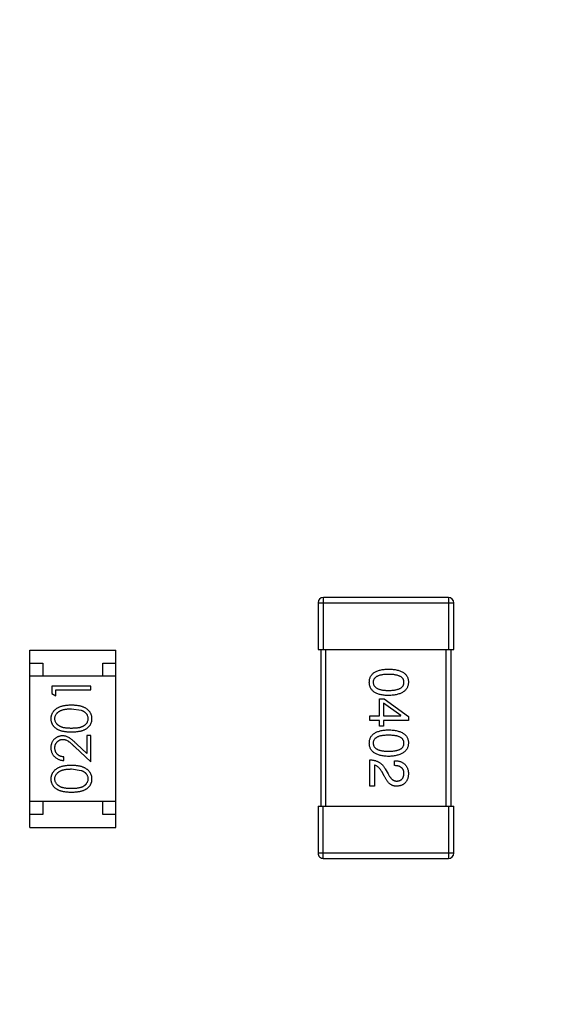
# Model space of a CAD drawing. Header units: inches. Extents: x -109 to 120, y -78 to 24.
# Tile 73 of 113: x 70.14 to 72.19, y -6.16 to -2.38. Entities that reach past the tile are written whole.
import ezdxf

# ---------------------------------------------------------------- set-up
doc = ezdxf.new("R2010")
doc.units = ezdxf.units.IN
doc.header["$LTSCALE"] = 1.21
doc.header["$MEASUREMENT"] = 0
doc.header["$PDMODE"] = 3
doc.header["$PDSIZE"] = 0.3125
doc.layers.get('0').update_dxf_attribs({"linetype": 'CONTINUOUS'})
doc.layers.get('Defpoints').update_dxf_attribs({"linetype": 'CONTINUOUS'})
doc.layers.add('DIM', color=3, linetype='CONTINUOUS')
doc.layers.add('X2_94A2_X0__-__X2_7F0E5149_X0_', color=7, linetype='CONTINUOUS')
doc.styles.get("Standard").update_dxf_attribs({"font": 'txt', "width": 0.8})
doc.dimstyles.get("Standard").update_dxf_attribs({"dimtxt": 0.15625, "dimasz": 0.1875, "dimexe": 0.125, "dimexo": 0.0625, "dimgap": 0.09, "dimtad": 0, "dimtih": 1, "dimtoh": 1, "dimzin": 4, "dimdsep": 46, "dimtxsty": 'Standard', "dimblk": '_FILLED', "dimblk1": '_FILLED', "dimblk2": '_FILLED', "dimcen": 0.09, "dimazin": 1, "dimtp": 0.01, "dimtm": 0.01, "dimtfac": 1, "dimtofl": 0, "dimtmove": 0, "dimatfit": 3, "dimldrblk": '_FILLED', "dimfxl": 1, "dimtolj": 1, "dimtzin": 4, "dimarcsym": 0})

# ---------------------------------------------------------------- blocks, each defined once
blk = doc.blocks.new('_FILLED')
at = {"color": 0, "linetype": 'ByBlock'}
blk.add_solid([(0, 0), (-1, 0.1667), (-1, -0.1667)], dxfattribs=at)
blk = doc.blocks.new('*D38')
at = {"layer": 'Defpoints', "color": 0}
for p in [(74.3032, 15.6285), (74.3032, 12.8138), (44.6933, -13.2451)]:
    blk.add_point(p, dxfattribs=at)
at = {"layer": 'DIM', "color": 0, "lineweight": -2}
for p, q in [((44.6933, -13.1826), (44.6933, 15.7535)), ((74.3032, 12.8763), (74.3032, 15.7535)), ((46.1933, 15.6285), (57.2082, 15.6285)), ((72.8032, 15.6285), (61.7882, 15.6285))]:
    blk.add_line(p, q, dxfattribs=at)
at = {"layer": 'DIM', "color": 0, "lineweight": -2, "xscale": 1.5, "yscale": 1.5, "zscale": 1.5}
for p, rotation in [((44.6933, 15.6285), 180), ((74.3032, 15.6285), 360)]:
    blk.add_blockref('_FILLED', p, dxfattribs=dict(at, rotation=rotation))
at = {"layer": 'DIM', "color": 0, "insert": (59.4982, 15.6285), "char_height": 1.5, "attachment_point": 5}
blk.add_mtext('\\A1;29.61', dxfattribs=at)
blk = doc.blocks.new('*D54')
at = {"layer": 'Defpoints', "color": 0}
for p in [(107.1882, 21.91), (41.1902, -11.2843), (107.1882, -11.2878)]:
    blk.add_point(p, dxfattribs=at)
at = {"layer": 'DIM', "color": 0, "lineweight": -2}
for p, q in [((41.1902, -11.2218), (41.1902, 22.035)), ((107.1882, -11.2253), (107.1882, 22.035)), ((42.6902, 21.91), (71.8992, 21.91)), ((105.6882, 21.91), (76.4792, 21.91))]:
    blk.add_line(p, q, dxfattribs=at)
at = {"layer": 'DIM', "color": 0, "lineweight": -2, "xscale": 1.5, "yscale": 1.5, "zscale": 1.5, "rotation": 180}
blk.add_blockref('_FILLED', (41.1902, 21.91), dxfattribs=at)
at = {"layer": 'DIM', "color": 0, "lineweight": -2, "xscale": 1.5, "yscale": 1.5, "zscale": 1.5}
blk.add_blockref('_FILLED', (107.1882, 21.91), dxfattribs=at)
at = {"layer": 'DIM', "color": 0, "insert": (74.1892, 21.91), "char_height": 1.5, "attachment_point": 5}
blk.add_mtext('\\A1;66.00', dxfattribs=at)

msp = doc.modelspace()

# ---------------------------------------------------------------- linework, layer by layer
at = {"layer": 'X2_94A2_X0__-__X2_7F0E5149_X0_', "color": 6, "linetype": 'Continuous'}
for p, q in [((71.3039, -4.7969), (71.3039, -4.5969)), ((71.7839, -4.5969), (71.3039, -4.5969)), ((71.7839, -4.5969), (71.7839, -4.7969)), ((71.2839, -4.6169), (71.2839, -4.7969)), ((71.2839, -4.6169), (71.8039, -4.6169)), ((71.8039, -4.7969), (71.8039, -4.6169)), ((70.1783, -5.4787), (70.1784, -4.7987)), ((70.1784, -4.7987), (70.5084, -4.7987)), ((70.5083, -5.4787), (70.5084, -4.7987)), ((71.2839, -4.7969), (71.8039, -4.7969)), ((71.2939, -4.7969), (71.2938, -5.3969)), ((71.3138, -5.3969), (71.3139, -4.7969)), ((71.7739, -4.7969), (71.7738, -5.3969)), ((71.7938, -5.3969), (71.7939, -4.7969)), ((70.1784, -4.8487), (70.2284, -4.8487)), ((70.2284, -4.8487), (70.2284, -4.8987)), ((70.4584, -4.8987), (70.4584, -4.8487)), ((70.4584, -4.8487), (70.5084, -4.8487)), ((70.5084, -4.8987), (70.1784, -4.8987)), ((70.2631, -4.9369), (70.2631, -4.9646)), ((70.4131, -4.9369), (70.2631, -4.9369)), ((70.4131, -4.9504), (70.4131, -4.9369)), ((70.2631, -4.9646), (70.2785, -4.9734)), ((70.2785, -4.9734), (70.2785, -4.9503)), ((70.2785, -4.9503), (70.4131, -4.9504)), ((71.5187, -5.05), (71.5187, -4.9852)), ((71.5187, -4.9852), (71.5367, -4.9852)), ((71.5342, -5.0025), (71.5342, -5.05)), ((71.6014, -5.0492), (71.5342, -5.0025)), ((71.5367, -4.9852), (71.6301, -5.0525)), ((70.3381, -5.0234), (70.3758, -5.0291)), ((71.4826, -5.068), (71.4826, -5.05)), ((71.4826, -5.05), (71.5187, -5.05)), ((71.5342, -5.05), (71.6014, -5.05)), ((71.6014, -5.05), (71.6014, -5.0492)), ((71.6301, -5.0525), (71.6301, -5.068)), ((71.5187, -5.068), (71.4826, -5.068)), ((71.5187, -5.0902), (71.5187, -5.068)), ((71.5342, -5.0902), (71.5187, -5.0902)), ((71.5342, -5.068), (71.5342, -5.0902)), ((71.6301, -5.068), (71.5342, -5.068)), ((70.3977, -5.1254), (70.3977, -5.1952)), ((70.4131, -5.1254), (70.3977, -5.1254)), ((70.4131, -5.2273), (70.4131, -5.1254)), ((70.351, -5.1691), (70.4131, -5.2273)), ((70.3977, -5.1952), (70.3576, -5.1576)), ((70.3092, -5.2215), (70.3092, -5.208)), ((71.4826, -5.32), (71.4826, -5.2192)), ((71.4998, -5.2397), (71.4998, -5.32)), ((71.5768, -5.2414), (71.5768, -5.2225)), ((70.3381, -5.2542), (70.3758, -5.2599)), ((71.5367, -5.2799), (71.5277, -5.2643)), ((71.5408, -5.2536), (71.5523, -5.2733)), ((71.4998, -5.32), (71.4826, -5.32)), ((70.5084, -5.3787), (70.1784, -5.3787)), ((70.2284, -5.3787), (70.2284, -5.4287)), ((70.4584, -5.4287), (70.4584, -5.3787)), ((70.2284, -5.4287), (70.1784, -5.4287)), ((70.5084, -5.4287), (70.4584, -5.4287)), ((71.2838, -5.3969), (71.2838, -5.5769)), ((71.2838, -5.3969), (71.8038, -5.3969)), ((71.3038, -5.5969), (71.3038, -5.3969)), ((71.7838, -5.3969), (71.7838, -5.5969)), ((71.8038, -5.5769), (71.8038, -5.3969)), ((70.1783, -5.4787), (70.5083, -5.4787)), ((71.8038, -5.5769), (71.2838, -5.5769)), ((71.3038, -5.5969), (71.7838, -5.5969))]:
    msp.add_line(p, q, dxfattribs=at)
for centre, start, end in [((71.3039, -4.6169), 89.9964, 179.9964), ((71.7839, -4.6169), 359.9964, 89.9964), ((71.3038, -5.5769), 179.9964, 269.9964), ((71.7838, -5.5769), 269.9964, 359.9964)]:
    msp.add_arc(centre, 0.02, start, end, dxfattribs=at)
for points, knots in [([(71.4801, -4.9219), (71.4802, -4.92), (71.4804, -4.9161), (71.4813, -4.9104), (71.4829, -4.9052), (71.4849, -4.9003), (71.4876, -4.8958), (71.4908, -4.8916), (71.4946, -4.8879), (71.499, -4.8845), (71.5039, -4.8815), (71.5094, -4.8789), (71.5155, -4.8767), (71.5221, -4.8748), (71.5292, -4.8733), (71.537, -4.8722), (71.5453, -4.8714), (71.551, -4.8712), (71.5539, -4.8711)], [0, 0, 0, 0, 0.059135, 0.115606, 0.169241, 0.221578, 0.273261, 0.324749, 0.377329, 0.431642, 0.488541, 0.548597, 0.612232, 0.680174, 0.752504, 0.829777, 0.912307, 1, 1, 1, 1]), ([(71.5539, -4.8916), (71.5515, -4.8916), (71.5469, -4.8917), (71.5402, -4.8921), (71.534, -4.8926), (71.5282, -4.8934), (71.5229, -4.8945), (71.518, -4.8958), (71.5136, -4.8973), (71.5097, -4.8991), (71.5062, -4.9011), (71.5032, -4.9033), (71.5006, -4.9059), (71.4986, -4.9086), (71.4969, -4.9116), (71.4957, -4.9148), (71.495, -4.9183), (71.4949, -4.9207), (71.4949, -4.9219)], [0, 0, 0, 0, 0.096457, 0.187288, 0.27178, 0.350132, 0.423455, 0.491343, 0.554037, 0.612253, 0.666313, 0.717038, 0.764921, 0.811214, 0.856775, 0.902988, 0.950234, 1, 1, 1, 1]), ([(71.5539, -4.8711), (71.557, -4.8712), (71.5629, -4.8714), (71.5714, -4.8722), (71.5794, -4.8733), (71.5868, -4.8748), (71.5936, -4.8767), (71.5999, -4.8789), (71.6056, -4.8815), (71.6106, -4.8845), (71.6152, -4.8879), (71.6191, -4.8916), (71.6224, -4.8958), (71.6252, -4.9003), (71.6273, -4.9052), (71.6289, -4.9104), (71.6299, -4.9161), (71.6301, -4.92), (71.6301, -4.922)], [0, 0, 0, 0, 0.088823, 0.172287, 0.250296, 0.323438, 0.392244, 0.456221, 0.516635, 0.573871, 0.628, 0.680335, 0.731489, 0.782557, 0.834044, 0.886738, 0.942089, 1, 1, 1, 1]), ([(71.6129, -4.922), (71.6129, -4.9207), (71.6128, -4.9183), (71.6121, -4.9149), (71.611, -4.9116), (71.6093, -4.9086), (71.6072, -4.9059), (71.6046, -4.9034), (71.6016, -4.9011), (71.5981, -4.8991), (71.5942, -4.8973), (71.5898, -4.8958), (71.5849, -4.8945), (71.5796, -4.8934), (71.5738, -4.8926), (71.5676, -4.8921), (71.5609, -4.8917), (71.5563, -4.8916), (71.5539, -4.8916)], [0, 0, 0, 0, 0.049764, 0.097007, 0.143217, 0.188577, 0.235116, 0.282997, 0.333719, 0.387776, 0.445989, 0.508679, 0.576563, 0.649481, 0.728235, 0.812722, 0.903548, 1, 1, 1, 1]), ([(71.5539, -4.9728), (71.551, -4.9727), (71.5452, -4.9725), (71.537, -4.9717), (71.5292, -4.9706), (71.5221, -4.9691), (71.5155, -4.9672), (71.5094, -4.965), (71.5039, -4.9624), (71.499, -4.9594), (71.4946, -4.956), (71.4908, -4.9523), (71.4876, -4.9481), (71.4849, -4.9436), (71.4829, -4.9387), (71.4813, -4.9334), (71.4804, -4.9278), (71.4802, -4.9239), (71.4801, -4.9219)], [0, 0, 0, 0, 0.08769, 0.170218, 0.24749, 0.319818, 0.387758, 0.451391, 0.511445, 0.568185, 0.622681, 0.67526, 0.726746, 0.778428, 0.830764, 0.884397, 0.940866, 1, 1, 1, 1]), ([(71.4949, -4.9219), (71.495, -4.9232), (71.4951, -4.9257), (71.4959, -4.9292), (71.4971, -4.9326), (71.4988, -4.9356), (71.501, -4.9385), (71.5036, -4.941), (71.5066, -4.9433), (71.5101, -4.9454), (71.514, -4.9473), (71.5184, -4.9488), (71.5232, -4.9502), (71.5285, -4.9512), (71.5342, -4.9521), (71.5404, -4.9527), (71.547, -4.953), (71.5516, -4.9531), (71.5539, -4.9531)], [0, 0, 0, 0, 0.050879, 0.099377, 0.146973, 0.193618, 0.240619, 0.289461, 0.34047, 0.395283, 0.453059, 0.515633, 0.582666, 0.655287, 0.732971, 0.815933, 0.905166, 1, 1, 1, 1]), ([(71.5539, -4.9531), (71.5563, -4.9531), (71.5609, -4.953), (71.5676, -4.9527), (71.5738, -4.9521), (71.5796, -4.9512), (71.5849, -4.9501), (71.5898, -4.9488), (71.5942, -4.9473), (71.5981, -4.9454), (71.6016, -4.9433), (71.6046, -4.941), (71.6072, -4.9385), (71.6093, -4.9357), (71.611, -4.9326), (71.6121, -4.9292), (71.6128, -4.9257), (71.6129, -4.9232), (71.6129, -4.922)], [0, 0, 0, 0, 0.095719, 0.185854, 0.269738, 0.347952, 0.420315, 0.487894, 0.550245, 0.608186, 0.662454, 0.713283, 0.761375, 0.808209, 0.854301, 0.901312, 0.949396, 1, 1, 1, 1]), ([(71.6301, -4.922), (71.63, -4.9239), (71.6298, -4.9277), (71.6287, -4.9333), (71.6271, -4.9385), (71.6249, -4.9433), (71.6221, -4.9478), (71.6187, -4.9519), (71.6148, -4.9556), (71.6102, -4.959), (71.6052, -4.962), (71.5995, -4.9646), (71.5933, -4.9669), (71.5865, -4.9688), (71.5792, -4.9703), (71.5713, -4.9715), (71.5628, -4.9724), (71.5569, -4.9726), (71.5539, -4.9728)], [0, 0, 0, 0, 0.057415, 0.112361, 0.16496, 0.216437, 0.267441, 0.318839, 0.371478, 0.426325, 0.483626, 0.544235, 0.608673, 0.677374, 0.750405, 0.828394, 0.911525, 1, 1, 1, 1]), ([(70.3382, -5.01), (70.3359, -5.01), (70.3314, -5.01), (70.3248, -5.0103), (70.3186, -5.0109), (70.3127, -5.0116), (70.3073, -5.0126), (70.3021, -5.0137), (70.2974, -5.0152), (70.293, -5.0167), (70.2889, -5.0186), (70.285, -5.0205), (70.2815, -5.0226), (70.2782, -5.0248), (70.2752, -5.0273), (70.2724, -5.0298), (70.2699, -5.0325), (70.2676, -5.0354), (70.2656, -5.0384), (70.2639, -5.0415), (70.2625, -5.0446), (70.2613, -5.0479), (70.2604, -5.0512), (70.2597, -5.0547), (70.2593, -5.0582), (70.2593, -5.0605), (70.2592, -5.0617)], [0, 0, 0, 0, 0.065278, 0.127205, 0.186168, 0.241675, 0.294115, 0.343609, 0.390387, 0.434463, 0.476646, 0.517002, 0.555936, 0.593716, 0.630057, 0.665601, 0.700745, 0.734917, 0.768681, 0.802087, 0.834849, 0.867433, 0.900138, 0.932806, 0.966212, 1, 1, 1, 1]), ([(70.4169, -5.0617), (70.4169, -5.0606), (70.4169, -5.0582), (70.4164, -5.0547), (70.4158, -5.0512), (70.4149, -5.0479), (70.4136, -5.0446), (70.4122, -5.0414), (70.4104, -5.0383), (70.4085, -5.0353), (70.4062, -5.0324), (70.4037, -5.0297), (70.4009, -5.0271), (70.3979, -5.0247), (70.3946, -5.0224), (70.391, -5.0204), (70.3872, -5.0184), (70.3831, -5.0167), (70.3787, -5.015), (70.374, -5.0137), (70.3689, -5.0125), (70.3634, -5.0116), (70.3576, -5.0109), (70.3515, -5.0103), (70.3449, -5.0101), (70.3404, -5.01), (70.3382, -5.01)], [0, 0, 0, 0, 0.033824, 0.067298, 0.10028, 0.133019, 0.165736, 0.198792, 0.232372, 0.266409, 0.301016, 0.336196, 0.371972, 0.408574, 0.446394, 0.485225, 0.525372, 0.567224, 0.611081, 0.65775, 0.70702, 0.759235, 0.814484, 0.873227, 0.934937, 1, 1, 1, 1]), ([(70.2746, -5.0613), (70.2747, -5.0596), (70.2749, -5.0564), (70.2761, -5.0515), (70.2783, -5.0468), (70.2806, -5.0431), (70.2829, -5.0402), (70.2849, -5.0382), (70.2871, -5.0362), (70.2896, -5.0344), (70.2923, -5.0327), (70.2953, -5.0312), (70.2984, -5.0297), (70.3019, -5.0284), (70.3055, -5.0273), (70.3094, -5.0262), (70.3136, -5.0254), (70.318, -5.0246), (70.3227, -5.0241), (70.3276, -5.0237), (70.3328, -5.0235), (70.3363, -5.0235), (70.3381, -5.0234)], [0, 0, 0, 0, 0.059689, 0.119507, 0.181075, 0.246162, 0.279894, 0.314468, 0.350403, 0.387474, 0.426147, 0.466624, 0.508745, 0.553328, 0.600058, 0.649177, 0.700552, 0.754894, 0.811825, 0.871514, 0.934319, 1, 1, 1, 1]), ([(70.3758, -5.0291), (70.3769, -5.0295), (70.3789, -5.0303), (70.3818, -5.0316), (70.3846, -5.0331), (70.3871, -5.0347), (70.3894, -5.0364), (70.3915, -5.0383), (70.3934, -5.0403), (70.3957, -5.0431), (70.398, -5.0468), (70.4, -5.0515), (70.4013, -5.0563), (70.4015, -5.0596), (70.4016, -5.0613)], [0, 0, 0, 0, 0.075949, 0.148549, 0.218996, 0.286119, 0.351826, 0.416074, 0.478265, 0.540325, 0.660405, 0.774606, 0.887187, 1, 1, 1, 1]), ([(70.2592, -5.0617), (70.2593, -5.0629), (70.2593, -5.0653), (70.2597, -5.0687), (70.2604, -5.0721), (70.2613, -5.0754), (70.2625, -5.0786), (70.2639, -5.0817), (70.2656, -5.0847), (70.2676, -5.0877), (70.2698, -5.0905), (70.2723, -5.0932), (70.275, -5.0956), (70.2779, -5.098), (70.2812, -5.1001), (70.2846, -5.1021), (70.2883, -5.104), (70.2923, -5.1056), (70.2966, -5.1071), (70.3013, -5.1084), (70.3064, -5.1095), (70.3119, -5.1103), (70.3179, -5.111), (70.3243, -5.1115), (70.3311, -5.1118), (70.3357, -5.1119), (70.3381, -5.1119)], [0, 0, 0, 0, 0.033742, 0.066533, 0.099153, 0.13154, 0.164087, 0.196563, 0.229707, 0.263315, 0.297504, 0.331686, 0.366482, 0.4021, 0.438958, 0.476748, 0.515985, 0.556589, 0.599519, 0.645765, 0.695487, 0.748721, 0.805687, 0.866754, 0.931405, 1, 1, 1, 1]), ([(70.3381, -5.0984), (70.3361, -5.0984), (70.3322, -5.0984), (70.3265, -5.0982), (70.3212, -5.0978), (70.3163, -5.0973), (70.3118, -5.0967), (70.3077, -5.0959), (70.3039, -5.095), (70.3005, -5.0939), (70.2974, -5.0926), (70.2945, -5.0913), (70.2918, -5.0898), (70.2893, -5.0881), (70.2869, -5.0864), (70.2848, -5.0845), (70.2829, -5.0825), (70.2806, -5.0796), (70.2783, -5.0759), (70.2761, -5.0712), (70.2749, -5.0663), (70.2747, -5.0629), (70.2746, -5.0613)], [0, 0, 0, 0, 0.073302, 0.142286, 0.206253, 0.266017, 0.321612, 0.372532, 0.419497, 0.462398, 0.502825, 0.541489, 0.579034, 0.615143, 0.650298, 0.684912, 0.718701, 0.752189, 0.817245, 0.879117, 0.939613, 1, 1, 1, 1]), ([(70.4016, -5.0613), (70.4015, -5.0629), (70.4013, -5.0663), (70.4, -5.0711), (70.3979, -5.0759), (70.3956, -5.0796), (70.3932, -5.0825), (70.3913, -5.0845), (70.3892, -5.0864), (70.3869, -5.0882), (70.3844, -5.0898), (70.3816, -5.0913), (70.3787, -5.0927), (70.3756, -5.0939), (70.3722, -5.095), (70.3685, -5.0959), (70.3643, -5.0967), (70.3598, -5.0973), (70.3549, -5.0978), (70.3496, -5.0982), (70.344, -5.0984), (70.3401, -5.0984), (70.3381, -5.0984)], [0, 0, 0, 0, 0.060034, 0.120278, 0.182348, 0.247919, 0.281641, 0.315701, 0.350322, 0.385703, 0.421819, 0.459196, 0.497866, 0.538301, 0.58121, 0.628183, 0.679403, 0.734699, 0.794074, 0.858416, 0.927049, 1, 1, 1, 1]), ([(70.3381, -5.1119), (70.3405, -5.1119), (70.3452, -5.1118), (70.3519, -5.1115), (70.3583, -5.111), (70.3642, -5.1103), (70.3698, -5.1094), (70.3749, -5.1084), (70.3796, -5.107), (70.384, -5.1055), (70.388, -5.1038), (70.3917, -5.102), (70.3952, -5.1), (70.3984, -5.0978), (70.4013, -5.0955), (70.4041, -5.093), (70.4065, -5.0904), (70.4087, -5.0876), (70.4106, -5.0846), (70.4123, -5.0816), (70.4138, -5.0785), (70.4149, -5.0753), (70.4158, -5.0721), (70.4165, -5.0687), (70.4169, -5.0653), (70.4169, -5.0629), (70.4169, -5.0617)], [0, 0, 0, 0, 0.068113, 0.132564, 0.193427, 0.250218, 0.303569, 0.353576, 0.400235, 0.443586, 0.484619, 0.524292, 0.56238, 0.599049, 0.63494, 0.669782, 0.704009, 0.737842, 0.771098, 0.803896, 0.836415, 0.868639, 0.900715, 0.933378, 0.966213, 1, 1, 1, 1]), ([(70.3038, -5.1273), (70.3023, -5.1273), (70.2994, -5.1274), (70.2951, -5.128), (70.291, -5.129), (70.2869, -5.1303), (70.2831, -5.1321), (70.2794, -5.1343), (70.2758, -5.1368), (70.2725, -5.1398), (70.2693, -5.143), (70.2667, -5.1465), (70.2644, -5.1503), (70.2624, -5.1542), (70.261, -5.1585), (70.26, -5.163), (70.2594, -5.1677), (70.2593, -5.1709), (70.2592, -5.1726)], [0, 0, 0, 0, 0.06271, 0.123347, 0.183401, 0.242828, 0.302097, 0.36242, 0.423725, 0.487032, 0.550491, 0.612709, 0.674265, 0.73617, 0.799211, 0.863483, 0.930525, 1, 1, 1, 1]), ([(70.3576, -5.1576), (70.3561, -5.1562), (70.3531, -5.1534), (70.3488, -5.1495), (70.3447, -5.1459), (70.3408, -5.1427), (70.3372, -5.1399), (70.3338, -5.1374), (70.3306, -5.1353), (70.3268, -5.133), (70.322, -5.1306), (70.3162, -5.1287), (70.3101, -5.1275), (70.3059, -5.1273), (70.3038, -5.1273)], [0, 0, 0, 0, 0.09953, 0.192079, 0.277712, 0.357454, 0.429648, 0.495771, 0.555538, 0.608657, 0.707578, 0.804328, 0.901298, 1, 1, 1, 1]), ([(71.4801, -5.1551), (71.4802, -5.1531), (71.4804, -5.1492), (71.4813, -5.1436), (71.4829, -5.1383), (71.4849, -5.1334), (71.4876, -5.1289), (71.4908, -5.1248), (71.4946, -5.121), (71.499, -5.1177), (71.5039, -5.1147), (71.5094, -5.1121), (71.5155, -5.1098), (71.5221, -5.108), (71.5292, -5.1064), (71.5369, -5.1053), (71.5452, -5.1046), (71.551, -5.1044), (71.5539, -5.1043)], [0, 0, 0, 0, 0.059135, 0.115606, 0.169241, 0.221578, 0.273261, 0.324749, 0.377329, 0.431642, 0.488541, 0.548597, 0.612232, 0.680174, 0.752504, 0.829777, 0.912307, 1, 1, 1, 1]), ([(71.5539, -5.1248), (71.5515, -5.1248), (71.5469, -5.1248), (71.5402, -5.1252), (71.534, -5.1258), (71.5282, -5.1266), (71.5229, -5.1277), (71.518, -5.1289), (71.5136, -5.1305), (71.5097, -5.1323), (71.5062, -5.1343), (71.5032, -5.1365), (71.5006, -5.139), (71.4985, -5.1418), (71.4968, -5.1447), (71.4957, -5.148), (71.495, -5.1515), (71.4949, -5.1539), (71.4949, -5.1551)], [0, 0, 0, 0, 0.096457, 0.187288, 0.27178, 0.350132, 0.423455, 0.491343, 0.554037, 0.612253, 0.666313, 0.717038, 0.764921, 0.811214, 0.856775, 0.902988, 0.950234, 1, 1, 1, 1]), ([(71.5539, -5.1043), (71.5569, -5.1044), (71.5629, -5.1046), (71.5714, -5.1054), (71.5794, -5.1064), (71.5868, -5.108), (71.5936, -5.1098), (71.5999, -5.1121), (71.6056, -5.1147), (71.6106, -5.1177), (71.6152, -5.121), (71.6191, -5.1248), (71.6224, -5.1289), (71.6252, -5.1334), (71.6273, -5.1384), (71.6289, -5.1436), (71.6299, -5.1492), (71.63, -5.1531), (71.6301, -5.1551)], [0, 0, 0, 0, 0.088823, 0.172287, 0.250296, 0.323438, 0.392244, 0.456221, 0.516635, 0.573871, 0.628, 0.680335, 0.731489, 0.782557, 0.834044, 0.886738, 0.942089, 1, 1, 1, 1]), ([(71.6129, -5.1551), (71.6129, -5.1539), (71.6128, -5.1515), (71.6121, -5.148), (71.6109, -5.1448), (71.6093, -5.1418), (71.6072, -5.139), (71.6046, -5.1365), (71.6016, -5.1343), (71.5981, -5.1323), (71.5942, -5.1305), (71.5898, -5.1289), (71.5849, -5.1277), (71.5796, -5.1266), (71.5738, -5.1258), (71.5676, -5.1252), (71.5609, -5.1248), (71.5563, -5.1248), (71.5539, -5.1248)], [0, 0, 0, 0, 0.049764, 0.097007, 0.143217, 0.188577, 0.235116, 0.282997, 0.333719, 0.387776, 0.445989, 0.508679, 0.576563, 0.649481, 0.728235, 0.812722, 0.903548, 1, 1, 1, 1]), ([(70.2746, -5.1733), (70.2747, -5.1722), (70.2747, -5.1699), (70.2751, -5.1667), (70.2758, -5.1636), (70.2768, -5.1606), (70.2781, -5.1578), (70.2796, -5.1551), (70.2815, -5.1526), (70.2836, -5.1501), (70.2859, -5.1479), (70.2883, -5.146), (70.2908, -5.1444), (70.2934, -5.143), (70.2962, -5.142), (70.299, -5.1413), (70.302, -5.1408), (70.304, -5.1408), (70.305, -5.1407)], [0, 0, 0, 0, 0.068027, 0.133505, 0.19695, 0.26027, 0.322741, 0.384982, 0.448465, 0.513424, 0.578224, 0.640011, 0.700094, 0.760067, 0.819012, 0.877878, 0.938035, 1, 1, 1, 1]), ([(70.305, -5.1407), (70.3067, -5.1408), (70.3099, -5.1409), (70.3147, -5.142), (70.3193, -5.1437), (70.3231, -5.1456), (70.3263, -5.1477), (70.3289, -5.1496), (70.3319, -5.1519), (70.3352, -5.1546), (70.3387, -5.1577), (70.3425, -5.1611), (70.3467, -5.165), (70.3495, -5.1677), (70.351, -5.1691)], [0, 0, 0, 0, 0.088014, 0.174976, 0.2638, 0.355443, 0.406413, 0.465519, 0.533076, 0.609353, 0.693899, 0.787171, 0.889197, 1, 1, 1, 1]), ([(71.5539, -5.2059), (71.5509, -5.2058), (71.5452, -5.2056), (71.5369, -5.2049), (71.5292, -5.2038), (71.5221, -5.2022), (71.5155, -5.2004), (71.5094, -5.1981), (71.5039, -5.1955), (71.499, -5.1925), (71.4946, -5.1892), (71.4908, -5.1854), (71.4876, -5.1813), (71.4849, -5.1767), (71.4829, -5.1718), (71.4813, -5.1666), (71.4804, -5.161), (71.4802, -5.1571), (71.4801, -5.1551)], [0, 0, 0, 0, 0.08769, 0.170218, 0.24749, 0.319818, 0.387758, 0.451391, 0.511445, 0.568185, 0.622681, 0.67526, 0.726746, 0.778428, 0.830764, 0.884397, 0.940866, 1, 1, 1, 1]), ([(71.4949, -5.1551), (71.495, -5.1564), (71.4951, -5.1588), (71.4959, -5.1624), (71.4971, -5.1657), (71.4988, -5.1688), (71.5009, -5.1716), (71.5036, -5.1742), (71.5066, -5.1765), (71.5101, -5.1786), (71.514, -5.1804), (71.5184, -5.182), (71.5232, -5.1833), (71.5285, -5.1844), (71.5342, -5.1852), (71.5404, -5.1858), (71.547, -5.1862), (71.5515, -5.1862), (71.5539, -5.1862)], [0, 0, 0, 0, 0.050879, 0.099377, 0.146973, 0.193618, 0.240619, 0.289461, 0.34047, 0.395283, 0.453059, 0.515633, 0.582666, 0.655287, 0.732971, 0.815933, 0.905166, 1, 1, 1, 1]), ([(71.5539, -5.1862), (71.5563, -5.1862), (71.5609, -5.1862), (71.5676, -5.1858), (71.5738, -5.1852), (71.5796, -5.1844), (71.5849, -5.1833), (71.5898, -5.182), (71.5942, -5.1804), (71.5981, -5.1786), (71.6016, -5.1765), (71.6046, -5.1742), (71.6072, -5.1716), (71.6093, -5.1688), (71.6109, -5.1657), (71.6121, -5.1624), (71.6128, -5.1588), (71.6129, -5.1564), (71.6129, -5.1551)], [0, 0, 0, 0, 0.095719, 0.185854, 0.269738, 0.347952, 0.420315, 0.487894, 0.550245, 0.608186, 0.662454, 0.713283, 0.761375, 0.808209, 0.854301, 0.901312, 0.949396, 1, 1, 1, 1]), ([(71.6301, -5.1551), (71.63, -5.1571), (71.6298, -5.1609), (71.6287, -5.1664), (71.627, -5.1716), (71.6249, -5.1765), (71.6221, -5.1809), (71.6187, -5.185), (71.6147, -5.1887), (71.6102, -5.1921), (71.6051, -5.1951), (71.5995, -5.1978), (71.5933, -5.2), (71.5865, -5.2019), (71.5792, -5.2035), (71.5712, -5.2047), (71.5628, -5.2055), (71.5569, -5.2058), (71.5539, -5.2059)], [0, 0, 0, 0, 0.057415, 0.112361, 0.16496, 0.216437, 0.267441, 0.318839, 0.371478, 0.426325, 0.483626, 0.544235, 0.608673, 0.677374, 0.750405, 0.828394, 0.911525, 1, 1, 1, 1]), ([(70.2592, -5.1726), (70.2593, -5.1743), (70.2593, -5.1776), (70.26, -5.1824), (70.2611, -5.187), (70.2627, -5.1914), (70.2647, -5.1956), (70.2671, -5.1997), (70.2699, -5.2035), (70.2733, -5.207), (70.2769, -5.2103), (70.2808, -5.2132), (70.2849, -5.2156), (70.2893, -5.2176), (70.2939, -5.2193), (70.2988, -5.2204), (70.3039, -5.2212), (70.3074, -5.2214), (70.3092, -5.2215)], [0, 0, 0, 0, 0.06445, 0.126725, 0.187421, 0.247417, 0.306749, 0.366595, 0.427749, 0.490235, 0.553031, 0.614805, 0.676505, 0.738096, 0.801021, 0.864897, 0.931209, 1, 1, 1, 1]), ([(70.3092, -5.208), (70.3079, -5.2079), (70.3053, -5.2077), (70.3015, -5.2069), (70.298, -5.206), (70.2946, -5.2047), (70.2916, -5.2032), (70.2887, -5.2015), (70.2861, -5.1995), (70.2837, -5.1972), (70.2816, -5.1948), (70.2797, -5.1922), (70.2781, -5.1894), (70.2769, -5.1864), (70.2759, -5.1834), (70.2751, -5.1801), (70.2747, -5.1768), (70.2747, -5.1744), (70.2746, -5.1733)], [0, 0, 0, 0, 0.073648, 0.143686, 0.210962, 0.275557, 0.338064, 0.399311, 0.4594, 0.51934, 0.579024, 0.637809, 0.695959, 0.754122, 0.813113, 0.873453, 0.935561, 1, 1, 1, 1]), ([(70.3381, -5.2407), (70.3358, -5.2408), (70.3313, -5.2408), (70.3248, -5.2411), (70.3186, -5.2416), (70.3127, -5.2424), (70.3073, -5.2433), (70.3021, -5.2445), (70.2974, -5.2459), (70.293, -5.2475), (70.2889, -5.2493), (70.285, -5.2512), (70.2815, -5.2534), (70.2782, -5.2556), (70.2752, -5.258), (70.2724, -5.2606), (70.2699, -5.2633), (70.2676, -5.2662), (70.2656, -5.2691), (70.2639, -5.2722), (70.2625, -5.2754), (70.2613, -5.2787), (70.2604, -5.282), (70.2597, -5.2854), (70.2593, -5.2889), (70.2593, -5.2913), (70.2592, -5.2925)], [0, 0, 0, 0, 0.065278, 0.127205, 0.186168, 0.241675, 0.294115, 0.343609, 0.390387, 0.434463, 0.476646, 0.517002, 0.555936, 0.593716, 0.630057, 0.665601, 0.700745, 0.734917, 0.768681, 0.802087, 0.834849, 0.867433, 0.900138, 0.932806, 0.966212, 1, 1, 1, 1]), ([(70.4169, -5.2925), (70.4169, -5.2913), (70.4169, -5.2889), (70.4164, -5.2854), (70.4158, -5.282), (70.4148, -5.2786), (70.4136, -5.2754), (70.4122, -5.2722), (70.4104, -5.2691), (70.4085, -5.2661), (70.4062, -5.2632), (70.4037, -5.2605), (70.4009, -5.2579), (70.3978, -5.2555), (70.3945, -5.2532), (70.391, -5.2511), (70.3872, -5.2492), (70.3831, -5.2474), (70.3787, -5.2458), (70.374, -5.2445), (70.3689, -5.2433), (70.3634, -5.2424), (70.3576, -5.2417), (70.3514, -5.2411), (70.3449, -5.2408), (70.3404, -5.2408), (70.3381, -5.2407)], [0, 0, 0, 0, 0.033824, 0.067298, 0.10028, 0.133019, 0.165736, 0.198792, 0.232372, 0.266409, 0.301016, 0.336196, 0.371972, 0.408574, 0.446394, 0.485225, 0.525372, 0.567224, 0.611081, 0.65775, 0.70702, 0.759235, 0.814484, 0.873227, 0.934937, 1, 1, 1, 1]), ([(71.4826, -5.2192), (71.4842, -5.2193), (71.4875, -5.2194), (71.4922, -5.2199), (71.4968, -5.2206), (71.5013, -5.2216), (71.5055, -5.2229), (71.5096, -5.2244), (71.5135, -5.2261), (71.5172, -5.2282), (71.5208, -5.2305), (71.5242, -5.233), (71.5274, -5.2358), (71.5304, -5.2389), (71.5333, -5.2422), (71.536, -5.2458), (71.5385, -5.2496), (71.54, -5.2523), (71.5408, -5.2536)], [0, 0, 0, 0, 0.069512, 0.136307, 0.201431, 0.265186, 0.327322, 0.388242, 0.448098, 0.507757, 0.566952, 0.626243, 0.686026, 0.745963, 0.807549, 0.869906, 0.934172, 1, 1, 1, 1]), ([(71.5277, -5.2643), (71.5266, -5.2625), (71.5247, -5.2592), (71.5215, -5.2545), (71.5181, -5.2505), (71.5147, -5.2471), (71.5111, -5.2443), (71.5075, -5.2421), (71.5037, -5.2405), (71.5011, -5.24), (71.4998, -5.2397)], [0, 0, 0, 0, 0.158292, 0.304606, 0.440272, 0.565336, 0.681745, 0.791834, 0.896966, 1, 1, 1, 1]), ([(71.5768, -5.2225), (71.5789, -5.2226), (71.583, -5.2227), (71.5889, -5.2234), (71.5944, -5.2244), (71.5995, -5.2259), (71.6042, -5.2277), (71.6085, -5.2299), (71.6125, -5.2326), (71.616, -5.2356), (71.6192, -5.2389), (71.622, -5.2427), (71.6243, -5.2469), (71.6263, -5.2514), (71.6279, -5.2564), (71.629, -5.2617), (71.6298, -5.2674), (71.63, -5.2713), (71.6301, -5.2733)], [0, 0, 0, 0, 0.074935, 0.145873, 0.212498, 0.27598, 0.33603, 0.394042, 0.450372, 0.505546, 0.560812, 0.616481, 0.673265, 0.732328, 0.7938, 0.858943, 0.92718, 1, 1, 1, 1]), ([(71.6129, -5.2709), (71.6129, -5.2697), (71.6128, -5.2674), (71.6124, -5.2642), (71.6117, -5.2611), (71.6107, -5.2583), (71.6094, -5.2556), (71.6079, -5.2532), (71.606, -5.251), (71.6039, -5.2491), (71.6015, -5.2473), (71.5988, -5.2458), (71.5958, -5.2445), (71.5926, -5.2434), (71.589, -5.2426), (71.5852, -5.2419), (71.5811, -5.2415), (71.5783, -5.2414), (71.5768, -5.2414)], [0, 0, 0, 0, 0.065945, 0.127767, 0.186553, 0.242898, 0.297728, 0.351599, 0.404854, 0.459191, 0.515338, 0.573322, 0.634405, 0.698538, 0.767039, 0.84022, 0.917406, 1, 1, 1, 1]), ([(70.2746, -5.2921), (70.2747, -5.2904), (70.2749, -5.2871), (70.2761, -5.2823), (70.2783, -5.2776), (70.2806, -5.2739), (70.2829, -5.271), (70.2849, -5.269), (70.2871, -5.267), (70.2896, -5.2652), (70.2923, -5.2635), (70.2953, -5.262), (70.2984, -5.2605), (70.3019, -5.2592), (70.3055, -5.258), (70.3094, -5.257), (70.3136, -5.2561), (70.318, -5.2554), (70.3227, -5.2549), (70.3276, -5.2544), (70.3328, -5.2543), (70.3363, -5.2542), (70.3381, -5.2542)], [0, 0, 0, 0, 0.059689, 0.119507, 0.181075, 0.246162, 0.279894, 0.314468, 0.350403, 0.387474, 0.426147, 0.466624, 0.508745, 0.553328, 0.600058, 0.649177, 0.700552, 0.754894, 0.811825, 0.871514, 0.934319, 1, 1, 1, 1]), ([(70.3758, -5.2599), (70.3768, -5.2603), (70.3789, -5.261), (70.3818, -5.2624), (70.3845, -5.2638), (70.3871, -5.2654), (70.3894, -5.2672), (70.3915, -5.269), (70.3934, -5.271), (70.3957, -5.2738), (70.398, -5.2775), (70.4, -5.2822), (70.4013, -5.2871), (70.4015, -5.2904), (70.4015, -5.2921)], [0, 0, 0, 0, 0.075949, 0.148549, 0.218996, 0.286119, 0.351826, 0.416074, 0.478265, 0.540325, 0.660405, 0.774606, 0.887187, 1, 1, 1, 1]), ([(71.5859, -5.32), (71.5846, -5.3201), (71.5821, -5.3201), (71.5785, -5.3198), (71.5749, -5.3192), (71.5714, -5.3182), (71.568, -5.3169), (71.5647, -5.3152), (71.5614, -5.3132), (71.5583, -5.3108), (71.5553, -5.3081), (71.5523, -5.3051), (71.5495, -5.3017), (71.5467, -5.298), (71.5441, -5.294), (71.5415, -5.2896), (71.539, -5.2849), (71.5375, -5.2816), (71.5367, -5.2799)], [0, 0, 0, 0, 0.055083, 0.109453, 0.162685, 0.21614, 0.26961, 0.324284, 0.380202, 0.437433, 0.497084, 0.559152, 0.624288, 0.692446, 0.763862, 0.838743, 0.917269, 1, 1, 1, 1]), ([(71.5523, -5.2733), (71.5529, -5.2745), (71.5541, -5.2767), (71.556, -5.28), (71.5579, -5.283), (71.5599, -5.2857), (71.5619, -5.2883), (71.564, -5.2906), (71.566, -5.2926), (71.5682, -5.2944), (71.5704, -5.296), (71.5726, -5.2974), (71.5748, -5.2984), (71.5771, -5.2994), (71.5795, -5.2999), (71.5818, -5.3003), (71.5843, -5.3005), (71.5859, -5.3004), (71.5867, -5.3004)], [0, 0, 0, 0, 0.084365, 0.165386, 0.24176, 0.314729, 0.38433, 0.449952, 0.513164, 0.5734, 0.630824, 0.68644, 0.740136, 0.792605, 0.844515, 0.896112, 0.947763, 1, 1, 1, 1]), ([(71.6301, -5.2733), (71.63, -5.2751), (71.6297, -5.2786), (71.629, -5.2837), (71.6279, -5.2884), (71.6265, -5.2928), (71.6248, -5.2969), (71.6228, -5.3006), (71.6205, -5.3041), (71.6179, -5.3072), (71.615, -5.31), (71.6117, -5.3124), (71.6081, -5.3145), (71.6043, -5.3163), (71.6001, -5.3177), (71.5956, -5.3188), (71.5908, -5.3196), (71.5875, -5.3199), (71.5859, -5.32)], [0, 0, 0, 0, 0.074847, 0.14558, 0.212628, 0.276599, 0.337792, 0.396608, 0.453638, 0.509854, 0.565589, 0.621545, 0.678777, 0.737222, 0.798388, 0.862259, 0.929312, 1, 1, 1, 1]), ([(71.5867, -5.3004), (71.5877, -5.3003), (71.5897, -5.3001), (71.5926, -5.2996), (71.5953, -5.2989), (71.5978, -5.298), (71.6002, -5.2968), (71.6023, -5.2955), (71.6042, -5.2939), (71.606, -5.2922), (71.6075, -5.2902), (71.6089, -5.2881), (71.61, -5.2857), (71.611, -5.2831), (71.6118, -5.2803), (71.6124, -5.2774), (71.6127, -5.2742), (71.6128, -5.272), (71.6129, -5.2709)], [0, 0, 0, 0, 0.069456, 0.136175, 0.198596, 0.258993, 0.316838, 0.37342, 0.428889, 0.48454, 0.540119, 0.597644, 0.65702, 0.718534, 0.783117, 0.851564, 0.923888, 1, 1, 1, 1]), ([(70.2592, -5.2925), (70.2593, -5.2937), (70.2593, -5.296), (70.2597, -5.2995), (70.2604, -5.3028), (70.2613, -5.3061), (70.2625, -5.3094), (70.2639, -5.3125), (70.2656, -5.3155), (70.2676, -5.3185), (70.2698, -5.3213), (70.2722, -5.3239), (70.275, -5.3264), (70.2779, -5.3287), (70.2811, -5.3309), (70.2846, -5.3329), (70.2883, -5.3347), (70.2922, -5.3364), (70.2966, -5.3379), (70.3013, -5.3392), (70.3064, -5.3403), (70.3119, -5.3411), (70.3179, -5.3418), (70.3243, -5.3423), (70.3311, -5.3426), (70.3357, -5.3426), (70.3381, -5.3427)], [0, 0, 0, 0, 0.033742, 0.066533, 0.099153, 0.13154, 0.164087, 0.196563, 0.229707, 0.263315, 0.297504, 0.331686, 0.366482, 0.4021, 0.438958, 0.476748, 0.515985, 0.556589, 0.599519, 0.645765, 0.695487, 0.748721, 0.805687, 0.866754, 0.931405, 1, 1, 1, 1]), ([(70.3381, -5.3292), (70.3361, -5.3292), (70.3322, -5.3292), (70.3265, -5.3289), (70.3212, -5.3286), (70.3163, -5.3281), (70.3118, -5.3275), (70.3076, -5.3266), (70.3039, -5.3257), (70.3005, -5.3246), (70.2974, -5.3234), (70.2945, -5.322), (70.2918, -5.3205), (70.2893, -5.3189), (70.2869, -5.3172), (70.2848, -5.3153), (70.2828, -5.3132), (70.2806, -5.3104), (70.2782, -5.3066), (70.2761, -5.3019), (70.2749, -5.297), (70.2747, -5.2937), (70.2746, -5.2921)], [0, 0, 0, 0, 0.073302, 0.142286, 0.206253, 0.266017, 0.321612, 0.372532, 0.419497, 0.462398, 0.502825, 0.541489, 0.579034, 0.615143, 0.650298, 0.684912, 0.718701, 0.752189, 0.817245, 0.879117, 0.939613, 1, 1, 1, 1]), ([(70.4015, -5.2921), (70.4015, -5.2937), (70.4013, -5.297), (70.4, -5.3019), (70.3979, -5.3066), (70.3955, -5.3104), (70.3932, -5.3132), (70.3913, -5.3153), (70.3892, -5.3172), (70.3869, -5.319), (70.3843, -5.3206), (70.3816, -5.3221), (70.3787, -5.3234), (70.3756, -5.3247), (70.3722, -5.3258), (70.3684, -5.3267), (70.3643, -5.3274), (70.3598, -5.3281), (70.3549, -5.3286), (70.3496, -5.3289), (70.344, -5.3292), (70.3401, -5.3292), (70.3381, -5.3292)], [0, 0, 0, 0, 0.060034, 0.120278, 0.182348, 0.247919, 0.281641, 0.315701, 0.350322, 0.385703, 0.421819, 0.459196, 0.497866, 0.538301, 0.58121, 0.628183, 0.679403, 0.734699, 0.794074, 0.858416, 0.927049, 1, 1, 1, 1]), ([(70.3381, -5.3427), (70.3405, -5.3426), (70.3452, -5.3426), (70.3519, -5.3423), (70.3583, -5.3418), (70.3642, -5.3411), (70.3698, -5.3402), (70.3749, -5.3391), (70.3796, -5.3378), (70.384, -5.3363), (70.388, -5.3346), (70.3917, -5.3328), (70.3952, -5.3307), (70.3984, -5.3286), (70.4013, -5.3263), (70.4041, -5.3238), (70.4065, -5.3211), (70.4087, -5.3183), (70.4106, -5.3154), (70.4123, -5.3124), (70.4138, -5.3093), (70.4149, -5.3061), (70.4158, -5.3028), (70.4165, -5.2995), (70.4169, -5.296), (70.4169, -5.2937), (70.4169, -5.2925)], [0, 0, 0, 0, 0.068113, 0.132564, 0.193427, 0.250218, 0.303569, 0.353576, 0.400235, 0.443586, 0.484619, 0.524292, 0.56238, 0.599049, 0.63494, 0.669782, 0.704009, 0.737842, 0.771098, 0.803896, 0.836415, 0.868639, 0.900715, 0.933378, 0.966213, 1, 1, 1, 1])]:
    msp.add_open_spline(points, degree=3, knots=knots, dxfattribs=at)

# ---------------------------------------------------------------- dimensions: what is measured, and where the dimension line sits
at = {"layer": 'DIM'}
for base, p1, p2, picture, middle in [((107.1882, 21.91), (41.1902, -11.2843), (107.1882, -11.2878), '*D54', (74.1892, 21.91)), ((74.3032, 15.6285), (44.6933, -13.2451), (74.3032, 12.8138), '*D38', (59.4982, 15.6285))]:
    dim = msp.add_linear_dim(base=base, p1=p1, p2=p2, dimstyle='Standard', override={"dimtxt": 1.5, "dimasz": 1.5, "dimtih": 0, "dimtoh": 0, "dimzin": 0, "dimcen": 0.198, "dimadec": 0, "dimazin": 0, "dimtp": 0, "dimtm": 0, "dimtdec": 4, "dimtzin": 0}, dxfattribs=at)
    dim.commit()
    dim.dimension.update_dxf_attribs({"geometry": picture, "text_midpoint": middle})

doc.saveas('drawing.dxf')
